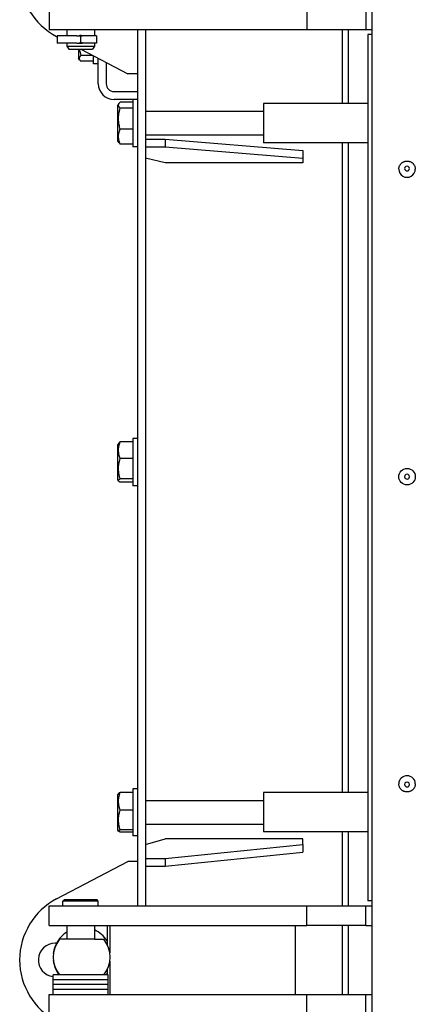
# Model space of a CAD drawing. Header units: millimetres. Extents: x -4279 to 763, y -2511 to 846.
# Tile 13 of 26: x -4279 to -4078, y -294 to 206. Entities that reach past the tile are written whole.
import ezdxf

# ---------------------------------------------------------------- set-up
doc = ezdxf.new("R2010")
doc.units = ezdxf.units.MM
doc.linetypes.add('K5LT_BASIC', pattern=[0])
doc.layers.add('Системный слой (1)', color=7, linetype='Continuous', true_color=0x282828)

msp = doc.modelspace()

# ---------------------------------------------------------------- linework, layer by layer
at = {"layer": 'Системный слой (1)', "color": 150, "linetype": 'K5LT_BASIC', "lineweight": 30, "true_color": 0x0080ff}
for p, q in [((-4100.03, 258.56), (-4100.03, 198.56)), ((-4264.03, 211.06), (-4264.03, 201.06)), ((-4133.03, 211.06), (-4133.03, 201.06)), ((-4103.03, 211.06), (-4103.03, 201.06)), ((-4264.03, 201.06), (-4248.03, 201.06)), ((-4255.03, 201.06), (-4255.03, 197.91)), ((-4248.03, 201.06), (-4133.03, 201.06)), ((-4241.03, 201.06), (-4241.03, 197.91)), ((-4219.03, 201.06), (-4219.03, -243.94)), ((-4215.03, 201.06), (-4215.03, -243.94)), ((-4133.03, 201.06), (-4103.03, 201.06)), ((-4115.03, 201.06), (-4115.03, 163.56)), ((-4112.03, 201.06), (-4112.03, 163.56)), ((-4103.03, 201.06), (-4100.03, 201.06)), ((-4260.28, 197.56), (-4260.03, 197.43)), ((-4249.88, 197.91), (-4260.03, 197.91)), ((-4260.03, 197.91), (-4260.03, 194.21)), ((-4248.79, 197.91), (-4248.03, 197.91)), ((-4247.27, 197.91), (-4248.79, 197.91)), ((-4248.03, 197.91), (-4248.03, 194.21)), ((-4248.02, 197.91), (-4247.27, 197.91)), ((-4248.02, 197.91), (-4248.02, 194.21)), ((-4240.02, 197.91), (-4246.17, 197.91)), ((-4240.02, 197.91), (-4240.02, 194.21)), ((-4100.03, 198.56), (-4102.03, 198.56)), ((-4102.03, 198.56), (-4102.03, -241.44)), ((-4100.03, 198.56), (-4100.03, -241.44)), ((-4249.88, 194.21), (-4260.03, 194.21)), ((-4255.03, 194.21), (-4255.03, 192.66)), ((-4255.03, 192.66), (-4241.03, 192.66)), ((-4255.03, 192.66), (-4254.1, 191.06)), ((-4254.1, 191.06), (-4241.95, 191.06)), ((-4249.03, 191.06), (-4249.03, 186.53)), ((-4248.79, 194.21), (-4248.03, 194.21)), ((-4247.27, 194.21), (-4248.79, 194.21)), ((-4248.02, 194.21), (-4247.27, 194.21)), ((-4247.87, 191.06), (-4224.03, 178.56)), ((-4240.02, 194.21), (-4246.17, 194.21)), ((-4241.03, 192.66), (-4241.95, 191.06)), ((-4241.03, 194.21), (-4241.03, 192.66)), ((-4248.54, 185.7), (-4249.03, 186.53)), ((-4241.8, 187.88), (-4247.9, 187.88)), ((-4241.53, 183.56), (-4241.53, 187.73)), ((-4239.03, 173.56), (-4239.03, 186.42)), ((-4241.53, 184.94), (-4247.9, 184.94)), ((-4239.03, 183.56), (-4241.53, 183.56)), ((-4235.03, 184.32), (-4235.03, 173.56)), ((-4219.03, 178.56), (-4224.03, 178.56)), ((-4231.03, 169.56), (-4221.03, 169.56)), ((-4221.53, 165.56), (-4231.03, 165.56)), ((-4219.03, 165.56), (-4221.53, 165.56)), ((-4221.53, 165.56), (-4221.53, 141.56)), ((-4221.03, 169.56), (-4219.03, 169.56)), ((-4228.53, 163.45), (-4229.03, 162.58)), ((-4229.03, 144.53), (-4229.03, 162.58)), ((-4221.53, 164.21), (-4227.9, 164.21)), ((-4221.53, 161.16), (-4227.9, 161.16)), ((-4102.03, 163.56), (-4155.03, 163.56)), ((-4155.03, 163.56), (-4155.03, 143.56)), ((-4215.03, 159.56), (-4155.03, 159.56)), ((-4221.53, 150.51), (-4227.9, 150.51)), ((-4215.03, 147.56), (-4155.03, 147.56)), ((-4215.03, 145.41), (-4205.03, 145.41)), ((-4205.03, 145.41), (-4205.03, 141.51)), ((-4205.03, 145.41), (-4135.03, 139.64)), ((-4228.53, 143.67), (-4229.03, 144.53)), ((-4221.53, 142.91), (-4227.9, 142.91)), ((-4219.03, 141.56), (-4221.53, 141.56)), ((-4215.03, 141.51), (-4205.03, 141.51)), ((-4205.03, 141.51), (-4135.03, 135.74)), ((-4102.03, 143.56), (-4155.03, 143.56)), ((-4115.03, 143.56), (-4115.03, -186.44)), ((-4112.03, 143.56), (-4112.03, -186.44)), ((-4205.03, 133.43), (-4215.03, 135.74)), ((-4135.03, 139.64), (-4135.03, 135.74)), ((-4135.03, 135.74), (-4135.03, 133.43)), ((-4135.03, 133.43), (-4205.03, 133.43)), ((-4228.68, -8.98), (-4229.03, -9.58)), ((-4229.03, -27.63), (-4229.03, -9.58)), ((-4221.53, -8.34), (-4227.9, -8.34)), ((-4219.03, -6.6), (-4221.53, -6.6)), ((-4221.53, -6.6), (-4221.53, -21.89)), ((-4221.53, -16.82), (-4227.9, -16.82)), ((-4221.53, -21.89), (-4221.53, -30.6)), ((-4228.68, -28.23), (-4229.03, -27.63)), ((-4221.53, -27.09), (-4227.9, -27.09)), ((-4221.53, -28.87), (-4227.9, -28.87)), ((-4219.03, -30.6), (-4221.53, -30.6)), ((-4219.03, -184.44), (-4221.53, -184.44)), ((-4221.53, -184.44), (-4221.53, -208.44)), ((-4228.72, -186.89), (-4229.03, -187.42)), ((-4229.03, -195.51), (-4229.03, -187.42)), ((-4221.53, -186.42), (-4227.9, -186.42)), ((-4155.03, -186.44), (-4155.03, -206.44)), ((-4102.03, -186.44), (-4155.03, -186.44)), ((-4215.03, -190.44), (-4155.03, -190.44)), ((-4229.03, -205.47), (-4229.03, -195.51)), ((-4221.53, -195.31), (-4227.9, -195.31)), ((-4215.03, -202.44), (-4155.03, -202.44)), ((-4228.72, -205.99), (-4229.03, -205.47)), ((-4221.53, -205.32), (-4227.9, -205.32)), ((-4221.53, -206.46), (-4227.9, -206.46)), ((-4219.03, -208.44), (-4221.53, -208.44)), ((-4215.03, -212.79), (-4205.03, -209.92)), ((-4135.03, -209.92), (-4205.03, -209.92)), ((-4102.03, -206.44), (-4155.03, -206.44)), ((-4135.03, -212.79), (-4135.03, -209.92)), ((-4115.03, -206.44), (-4115.03, -243.94)), ((-4112.03, -206.44), (-4112.03, -243.94)), ((-4205.03, -219.95), (-4135.03, -212.79)), ((-4135.03, -212.79), (-4135.03, -216.62)), ((-4215.03, -219.95), (-4205.03, -219.95)), ((-4205.03, -223.79), (-4135.03, -216.62)), ((-4205.03, -219.95), (-4205.03, -223.79)), ((-4260.28, -240.44), (-4224.03, -221.44)), ((-4219.03, -221.44), (-4224.03, -221.44)), ((-4215.03, -223.79), (-4205.03, -223.79)), ((-4264.03, -243.94), (-4248.03, -243.94)), ((-4264.03, -253.94), (-4264.03, -243.94)), ((-4257.03, -241.54), (-4256.43, -240.94)), ((-4239.03, -241.54), (-4257.03, -241.54)), ((-4257.03, -243.94), (-4257.03, -241.54)), ((-4239.63, -240.94), (-4256.43, -240.94)), ((-4248.03, -243.94), (-4133.03, -243.94)), ((-4239.03, -241.54), (-4239.63, -240.94)), ((-4239.03, -243.94), (-4239.03, -241.54)), ((-4133.03, -253.94), (-4133.03, -243.94)), ((-4133.03, -243.94), (-4103.03, -243.94)), ((-4103.03, -243.94), (-4100.03, -243.94)), ((-4103.03, -253.94), (-4103.03, -243.94)), ((-4100.03, -241.44), (-4102.03, -241.44)), ((-4100.03, -241.44), (-4100.03, -303.44)), ((-4264.03, -253.94), (-4248.03, -253.94)), ((-4255.03, -253.94), (-4255.03, -260.94)), ((-4248.03, -253.94), (-4133.03, -253.94)), ((-4241.03, -253.94), (-4241.03, -260.94)), ((-4234.5, -253.94), (-4234.5, -263.68)), ((-4233.17, -253.94), (-4233.17, -267.85)), ((-4138.8, -288.94), (-4138.8, -253.94)), ((-4103.03, -253.94), (-4133.03, -253.94)), ((-4115.03, -253.94), (-4115.03, -288.94)), ((-4112.03, -253.94), (-4112.03, -288.94)), ((-4103.03, -253.94), (-4100.03, -253.94)), ((-4260.28, -262.94), (-4261.03, -262.94)), ((-4241.03, -260.94), (-4258.75, -260.94)), ((-4241.03, -260.94), (-4236.29, -260.94)), ((-4233.17, -272.03), (-4233.17, -288.94)), ((-4234.03, -278.94), (-4262.03, -278.94)), ((-4262.03, -281.44), (-4262.03, -278.94)), ((-4234.5, -276.2), (-4234.5, -278.94)), ((-4234.03, -281.44), (-4234.03, -278.94)), ((-4234.03, -281.44), (-4262.03, -281.44)), ((-4262.03, -283.94), (-4262.03, -281.44)), ((-4234.03, -281.44), (-4262.03, -281.44)), ((-4234.03, -283.94), (-4262.03, -283.94)), ((-4262.03, -286.44), (-4262.03, -283.94)), ((-4234.03, -283.94), (-4262.03, -283.94)), ((-4234.03, -283.94), (-4234.03, -281.44)), ((-4234.03, -286.44), (-4234.03, -283.94)), ((-4264.03, -288.94), (-4248.03, -288.94)), ((-4264.03, -298.94), (-4264.03, -288.94)), ((-4234.03, -286.44), (-4262.03, -286.44)), ((-4262.03, -288.94), (-4262.03, -286.44)), ((-4234.03, -286.44), (-4262.03, -286.44)), ((-4248.03, -288.94), (-4133.03, -288.94)), ((-4234.03, -288.94), (-4234.03, -286.44)), ((-4133.03, -298.94), (-4133.03, -288.94)), ((-4133.03, -288.94), (-4103.03, -288.94)), ((-4103.03, -288.94), (-4100.03, -288.94)), ((-4103.03, -298.94), (-4103.03, -288.94))]:
    msp.add_line(p, q, dxfattribs=at)
for centre, radius, start, end in [((-4244.03, 228.56), 35, 117.662, 242.338), ((-4248.03, 196.06), 2, 65.6816, 114.254), ((-4248.03, 196.06), 1.85, 90, 107.0312), ((-4248.02, 196.06), 1.85, 72.9688, 90), ((-4248.03, 196.06), 2, 245.746, 294.3184), ((-4248.03, 196.06), 1.85, 252.9688, 270), ((-4248.02, 196.06), 1.85, 270, 287.0312), ((-4231.03, 173.56), 8, 180, 270), ((-4231.03, 173.56), 4, 180, 270), ((-4244.03, -271.44), 35, 117.662, 242.338), ((-4247.02, -269.94), 15, 122.2675, 172.9841), ((-4247.02, -269.94), 15, 33.4123, 66.4555), ((-4261.03, -271.44), 8.5, 90, 263.2437), ((-4248.03, -269.94), 14, 139.9948, 220.0052), ((-4247.02, -269.94), 14, 319.9948, 40.0052), ((-4247.02, -269.94), 15, 187.0159, 216.8699), ((-4247.02, -269.94), 15, 323.1301, 326.5877)]:
    msp.add_arc(centre, radius, start, end, dxfattribs=at)
for centre, major_axis, ratio, start_param, end_param in [((-4082.03, 130.13), (-4.2, 0), 0.979397, 0, 3.141593), ((-4082.03, 130.47), (1.23, 0), 0.979397, 0, 3.141593), ((-4082.03, 130.47), (1.23, 0), 0.979397, 3.141593, 4.712389), ((-4082.03, 130.47), (1.23, 0), 0.979397, 4.712389, 6.283185), ((-4082.03, -26.03), (1.23, 0), 0.999981, 0, 3.141593), ((-4082.03, -26.03), (1.23, 0), 0.999981, 3.141593, 4.712389), ((-4082.03, -26.03), (1.23, 0), 0.999981, 4.712389, 6.283185), ((-4082.03, -181.96), (-4.2, 0), 0.976862, 3.141593, 6.283185), ((-4082.03, -182.32), (1.23, 0), 0.976862, 0, 3.141593), ((-4082.03, -182.32), (1.23, 0), 0.976862, 3.141593, 4.712389), ((-4082.03, -182.32), (1.23, 0), 0.976862, 4.712389, 6.283185)]:
    msp.add_ellipse(centre, major_axis=major_axis, ratio=ratio, start_param=start_param, end_param=end_param, dxfattribs=at)
msp.add_ellipse((-4082.03, -26.02), major_axis=(-4.2, 0), ratio=0.999981, dxfattribs=at)
for points, knots in [([(-4249.88, 197.91), (-4249.79, 197.91), (-4249.63, 197.91), (-4249.38, 197.91), (-4249.14, 197.9), (-4248.92, 197.89), (-4248.72, 197.87), (-4248.62, 197.84), (-4248.57, 197.83)], [0, 0, 0, 0, 1.661418, 2.953057, 4.60982, 6.365448, 7.645071, 9, 9, 9, 9]), ([(-4246.17, 197.91), (-4246.25, 197.91), (-4246.41, 197.91), (-4246.66, 197.91), (-4246.89, 197.9), (-4247.1, 197.89), (-4247.29, 197.87), (-4247.41, 197.85), (-4247.47, 197.83)], [0, 0, 0, 0, 1.549417, 3.051764, 4.58788, 6.112404, 7.276588, 9, 9, 9, 9]), ([(-4249.88, 194.21), (-4249.79, 194.21), (-4249.63, 194.21), (-4249.38, 194.21), (-4249.14, 194.21), (-4248.92, 194.23), (-4248.72, 194.25), (-4248.62, 194.27), (-4248.57, 194.29)], [0, 0, 0, 0, 1.661418, 2.953057, 4.60982, 6.365448, 7.645071, 9, 9, 9, 9]), ([(-4248.61, 191.06), (-4248.56, 190.68), (-4248.45, 190.07), (-4248.27, 189.21), (-4248.09, 188.53), (-4247.97, 188.08), (-4247.9, 187.88)], [0, 0, 0, 0, 2.469994, 4.001996, 5.60467, 7, 7, 7, 7]), ([(-4246.17, 194.21), (-4246.25, 194.21), (-4246.41, 194.21), (-4246.66, 194.21), (-4246.89, 194.21), (-4247.1, 194.22), (-4247.29, 194.25), (-4247.41, 194.27), (-4247.47, 194.29)], [0, 0, 0, 0, 1.549417, 3.051764, 4.58788, 6.112404, 7.276588, 9, 9, 9, 9]), ([(-4247.9, 187.88), (-4248.03, 187.76), (-4248.2, 187.58), (-4248.42, 187.32), (-4248.55, 187.11), (-4248.65, 186.92), (-4248.7, 186.77), (-4248.74, 186.61), (-4248.76, 186.43), (-4248.74, 186.23), (-4248.7, 186.04), (-4248.63, 185.86), (-4248.57, 185.75), (-4248.54, 185.7)], [0, 0, 0, 0, 2.332211, 3.436024, 5.16579, 6.356673, 7.158504, 7.940562, 9.483222, 10.570303, 11.839688, 12.987663, 14, 14, 14, 14]), ([(-4248.54, 185.7), (-4248.49, 185.61), (-4248.38, 185.45), (-4248.17, 185.2), (-4248.01, 185.04), (-4247.9, 184.94)], [0, 0, 0, 0, 2.162993, 3.616583, 6, 6, 6, 6]), ([(-4227.9, 161.16), (-4228.03, 161.28), (-4228.2, 161.46), (-4228.42, 161.73), (-4228.55, 161.94), (-4228.65, 162.15), (-4228.71, 162.34), (-4228.75, 162.53), (-4228.76, 162.74), (-4228.73, 162.95), (-4228.66, 163.18), (-4228.58, 163.35), (-4228.53, 163.45)], [0, 0, 0, 0, 2.136317, 3.147415, 4.732427, 5.681054, 6.714686, 7.845835, 8.971262, 10.148943, 11.357379, 13, 13, 13, 13]), ([(-4227.9, 150.51), (-4228.01, 150.87), (-4228.16, 151.41), (-4228.37, 152.31), (-4228.53, 153.11), (-4228.63, 153.85), (-4228.69, 154.45), (-4228.74, 155.06), (-4228.76, 155.8), (-4228.74, 156.42), (-4228.71, 157.06), (-4228.65, 157.72), (-4228.51, 158.64), (-4228.28, 159.79), (-4228.05, 160.65), (-4227.9, 161.16)], [0, 0, 0, 0, 1.679816, 2.464254, 4.100621, 5.29978, 5.785161, 6.773962, 7.999819, 9.102067, 9.530451, 10.806592, 12.055167, 13.667644, 16, 16, 16, 16]), ([(-4228.53, 163.45), (-4228.45, 163.58), (-4228.27, 163.83), (-4228.03, 164.08), (-4227.9, 164.21)], [0, 0, 0, 0, 2.470403, 5, 5, 5, 5]), ([(-4227.9, 142.91), (-4228.03, 143.2), (-4228.19, 143.63), (-4228.4, 144.28), (-4228.54, 144.81), (-4228.65, 145.37), (-4228.71, 145.88), (-4228.75, 146.35), (-4228.76, 146.8), (-4228.74, 147.23), (-4228.69, 147.72), (-4228.61, 148.25), (-4228.43, 149.03), (-4228.19, 149.78), (-4227.98, 150.33), (-4227.9, 150.51)], [0, 0, 0, 0, 1.912449, 2.780687, 4.100621, 5.29978, 6.277542, 7.267519, 8.214858, 9.102067, 9.95816, 11.225797, 12.463836, 14.84267, 16, 16, 16, 16]), ([(-4228.53, 143.67), (-4228.45, 143.54), (-4228.27, 143.29), (-4228.03, 143.03), (-4227.9, 142.91)], [0, 0, 0, 0, 2.470403, 5, 5, 5, 5]), ([(-4086.23, 130.13), (-4086.23, 130.29), (-4086.22, 130.45), (-4086.18, 130.77), (-4086.15, 130.92), (-4086.08, 131.24), (-4086.03, 131.39), (-4085.92, 131.69), (-4085.86, 131.84), (-4085.71, 132.12), (-4085.63, 132.26), (-4085.45, 132.53), (-4085.36, 132.66), (-4085.15, 132.91), (-4085.03, 133.03), (-4084.79, 133.25), (-4084.67, 133.36), (-4084.4, 133.55), (-4084.26, 133.64), (-4083.98, 133.81), (-4083.83, 133.88), (-4083.52, 134.01), (-4083.36, 134.07), (-4083.03, 134.16), (-4082.87, 134.2), (-4082.53, 134.25), (-4082.36, 134.27), (-4082.01, 134.28), (-4081.84, 134.28), (-4081.49, 134.25), (-4081.32, 134.22), (-4080.98, 134.15), (-4080.82, 134.11), (-4080.5, 134), (-4080.34, 133.93), (-4080.04, 133.79), (-4079.89, 133.71), (-4079.61, 133.53), (-4079.48, 133.43), (-4079.22, 133.22), (-4079.1, 133.11), (-4078.91, 132.91), (-4078.83, 132.82), (-4078.67, 132.62), (-4078.58, 132.51), (-4078.42, 132.26), (-4078.34, 132.12), (-4078.19, 131.83), (-4078.13, 131.68), (-4078.02, 131.38), (-4077.97, 131.22), (-4077.9, 130.91), (-4077.87, 130.75), (-4077.84, 130.44), (-4077.83, 130.28), (-4077.83, 130.13)], [0, 0, 0, 0, 0.808298, 0.808298, 1.615115, 1.615115, 2.422219, 2.422219, 3.231912, 3.231912, 4.043826, 4.043826, 4.859699, 4.859699, 5.679081, 5.679081, 6.504115, 6.504115, 7.334061, 7.334061, 8.170974, 8.170974, 9.014731, 9.014731, 9.866931, 9.866931, 10.72801, 10.72801, 11.599197, 11.599197, 12.466234, 12.466234, 13.323766, 13.323766, 14.172115, 14.172115, 15.013079, 15.013079, 15.84754, 15.84754, 16.676829, 16.676829, 17.252527, 17.252527, 17.965611, 17.965611, 18.782992, 18.782992, 19.596092, 19.596092, 20.40634, 20.40634, 21.213348, 21.213348, 22, 22, 22, 22]), ([(-4227.9, -16.82), (-4228.03, -16.49), (-4228.19, -16.01), (-4228.4, -15.29), (-4228.54, -14.69), (-4228.65, -14.07), (-4228.71, -13.51), (-4228.75, -12.98), (-4228.76, -12.48), (-4228.74, -11.99), (-4228.69, -11.45), (-4228.61, -10.85), (-4228.43, -9.99), (-4228.19, -9.15), (-4227.98, -8.54), (-4227.9, -8.34)], [0, 0, 0, 0, 1.912449, 2.780687, 4.100621, 5.29978, 6.277542, 7.267519, 8.214858, 9.102067, 9.95816, 11.225797, 12.463836, 14.84267, 16, 16, 16, 16]), ([(-4227.9, -8.34), (-4228.01, -8.4), (-4228.21, -8.52), (-4228.42, -8.68), (-4228.58, -8.83), (-4228.64, -8.92), (-4228.68, -8.98)], [0, 0, 0, 0, 1.951616, 4.169383, 5.087181, 7, 7, 7, 7]), ([(-4227.9, -27.09), (-4228.01, -26.74), (-4228.18, -26.15), (-4228.39, -25.29), (-4228.54, -24.51), (-4228.63, -23.87), (-4228.69, -23.29), (-4228.74, -22.7), (-4228.76, -21.98), (-4228.74, -21.38), (-4228.71, -20.78), (-4228.65, -20.14), (-4228.51, -19.25), (-4228.28, -18.14), (-4228.05, -17.31), (-4227.9, -16.82)], [0, 0, 0, 0, 1.679816, 2.780687, 4.100621, 5.29978, 5.785161, 6.773962, 7.999819, 9.102067, 9.530451, 10.806592, 12.055167, 13.667644, 16, 16, 16, 16]), ([(-4228.68, -28.23), (-4228.7, -28.19), (-4228.74, -28.1), (-4228.76, -27.97), (-4228.74, -27.84), (-4228.68, -27.72), (-4228.57, -27.56), (-4228.34, -27.35), (-4228.08, -27.18), (-4227.9, -27.09)], [0, 0, 0, 0, 1.15363, 2.277346, 3.359891, 4.385465, 5.55122, 7.396072, 10, 10, 10, 10]), ([(-4227.9, -28.87), (-4228.01, -28.81), (-4228.21, -28.68), (-4228.42, -28.53), (-4228.58, -28.38), (-4228.64, -28.29), (-4228.68, -28.23)], [0, 0, 0, 0, 1.951616, 4.169383, 5.087181, 7, 7, 7, 7]), ([(-4077.83, -181.96), (-4077.83, -182.12), (-4077.84, -182.28), (-4077.87, -182.59), (-4077.9, -182.75), (-4077.97, -183.06), (-4078.02, -183.21), (-4078.13, -183.51), (-4078.19, -183.66), (-4078.34, -183.95), (-4078.42, -184.08), (-4078.59, -184.35), (-4078.69, -184.48), (-4078.9, -184.73), (-4079.01, -184.85), (-4079.25, -185.07), (-4079.37, -185.18), (-4079.64, -185.37), (-4079.77, -185.46), (-4080.06, -185.62), (-4080.21, -185.7), (-4080.52, -185.83), (-4080.67, -185.89), (-4081, -185.98), (-4081.16, -186.02), (-4081.5, -186.07), (-4081.67, -186.09), (-4082.02, -186.11), (-4082.19, -186.1), (-4082.53, -186.08), (-4082.71, -186.05), (-4083.04, -185.98), (-4083.21, -185.94), (-4083.53, -185.83), (-4083.69, -185.77), (-4083.99, -185.63), (-4084.14, -185.55), (-4084.42, -185.37), (-4084.55, -185.27), (-4084.81, -185.07), (-4084.93, -184.96), (-4085.16, -184.72), (-4085.27, -184.6), (-4085.47, -184.34), (-4085.56, -184.21), (-4085.72, -183.93), (-4085.8, -183.79), (-4085.93, -183.5), (-4085.99, -183.35), (-4086.08, -183.05), (-4086.12, -182.89), (-4086.18, -182.59), (-4086.2, -182.45), (-4086.22, -182.19), (-4086.23, -182.08), (-4086.23, -181.96)], [0, 0, 0, 0, 0.767632, 0.767632, 1.535364, 1.535364, 2.302482, 2.302482, 3.071882, 3.071882, 3.843625, 3.843625, 4.618883, 4.618883, 5.398129, 5.398129, 6.182129, 6.182129, 6.971897, 6.971897, 7.767786, 7.767786, 8.571249, 8.571249, 9.382434, 9.382434, 10.203056, 10.203056, 11.033326, 11.033326, 11.860874, 11.860874, 12.678271, 12.678271, 13.487337, 13.487337, 14.28798, 14.28798, 15.082284, 15.082284, 15.869764, 15.869764, 16.652462, 16.652462, 17.429921, 17.429921, 18.204249, 18.204249, 18.975745, 18.975745, 19.745935, 19.745935, 20.433922, 20.433922, 21, 21, 21, 21]), ([(-4227.9, -195.31), (-4228.03, -194.96), (-4228.19, -194.46), (-4228.4, -193.7), (-4228.54, -193.08), (-4228.63, -192.52), (-4228.69, -192.02), (-4228.74, -191.51), (-4228.76, -190.89), (-4228.74, -190.29), (-4228.69, -189.69), (-4228.61, -189.06), (-4228.43, -188.15), (-4228.19, -187.27), (-4227.98, -186.63), (-4227.9, -186.42)], [0, 0, 0, 0, 1.912449, 2.780687, 4.100621, 5.29978, 5.785161, 6.773962, 7.999819, 9.102067, 9.95816, 11.225797, 12.463836, 14.84267, 16, 16, 16, 16]), ([(-4227.9, -186.42), (-4228.06, -186.48), (-4228.27, -186.56), (-4228.47, -186.67), (-4228.58, -186.74), (-4228.67, -186.82), (-4228.71, -186.86), (-4228.72, -186.89)], [0, 0, 0, 0, 2.944035, 4.326202, 5.488811, 6.710731, 8, 8, 8, 8]), ([(-4227.9, -205.32), (-4228.01, -204.98), (-4228.18, -204.41), (-4228.39, -203.56), (-4228.54, -202.81), (-4228.63, -202.18), (-4228.69, -201.61), (-4228.74, -201.04), (-4228.76, -200.34), (-4228.74, -199.76), (-4228.71, -199.16), (-4228.65, -198.54), (-4228.51, -197.67), (-4228.28, -196.59), (-4228.05, -195.78), (-4227.9, -195.31)], [0, 0, 0, 0, 1.679816, 2.780687, 4.100621, 5.29978, 5.785161, 6.773962, 7.999819, 9.102067, 9.530451, 10.806592, 12.055167, 13.667644, 16, 16, 16, 16]), ([(-4228.72, -205.99), (-4228.74, -205.96), (-4228.76, -205.91), (-4228.75, -205.83), (-4228.71, -205.77), (-4228.64, -205.69), (-4228.44, -205.53), (-4228.15, -205.41), (-4227.9, -205.32)], [0, 0, 0, 0, 1.356336, 2.118681, 2.909058, 4.009844, 5.285003, 9, 9, 9, 9]), ([(-4227.9, -206.46), (-4228.06, -206.4), (-4228.27, -206.32), (-4228.47, -206.21), (-4228.58, -206.14), (-4228.67, -206.07), (-4228.71, -206.02), (-4228.72, -205.99)], [0, 0, 0, 0, 2.944035, 4.326202, 5.488811, 6.710731, 8, 8, 8, 8])]:
    msp.add_open_spline(points, degree=3, knots=knots, dxfattribs=at)

doc.saveas('drawing.dxf')
